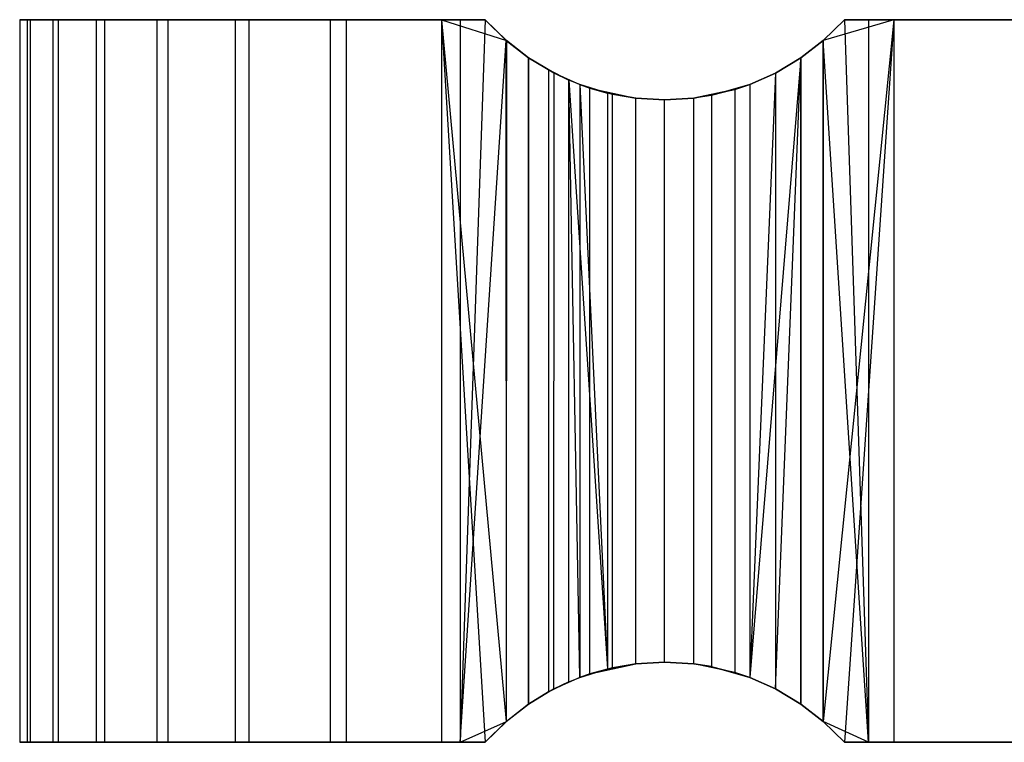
# Model space of a CAD drawing. Extents: x -8.3 to 8.8, y -6 to 6.
# Tile 9 of 177: x -8.3 to -5.9, y -0.9 to 0.9. Entities that reach past the tile are written whole.
import ezdxf

# ---------------------------------------------------------------- set-up
doc = ezdxf.new("R2010")
doc.units = 0
doc.header["$LTSCALE"] = 2.54
doc.layers.get('0').update_dxf_attribs({"linetype": 'CONTINUOUS'})

# ---------------------------------------------------------------- blocks, each defined once
blk = doc.blocks.new('DROPS_COLOR_A_STL')
at = {"color": 0}
for p, q in [((0.1041, 0.9, 45.1607), (0.0852, 0.9, 44.5267)), ((0.0852, 0.9, 44.5267), (0.0852, -0.9, 44.5267)), ((0.0852, 0.9, 44.5267), (0.111, 0.9, 43.8929)), ((0.0852, 0.9, 44.5267), (0.0852, -0.9, 44.5267)), ((0.0852, 0.9, 44.5267), (0.111, 0.9, 43.8929)), ((0.1041, 0.9, 45.1607), (0.0852, 0.9, 44.5267)), ((0.1676, 0.9, 45.7919), (0.1041, 0.9, 45.1607)), ((0.1041, 0.9, 45.1607), (0.1041, -0.9, 45.1607)), ((0.1041, 0.9, 45.1607), (0.1041, -0.9, 45.1607)), ((0.1676, 0.9, 45.7919), (0.1041, 0.9, 45.1607)), ((0.111, 0.9, 43.8929), (0.111, -0.9, 43.8929)), ((0.111, 0.9, 43.8929), (0.1814, 0.9, 43.2625)), ((0.111, 0.9, 43.8929), (0.111, -0.9, 43.8929)), ((0.111, 0.9, 43.8929), (0.1814, 0.9, 43.2625)), ((0.2755, 0.9, 46.417), (0.1676, 0.9, 45.7919)), ((0.1676, 0.9, 45.7919), (0.1676, -0.9, 45.7919)), ((0.1676, 0.9, 45.7919), (0.1676, -0.9, 45.7919)), ((0.2755, 0.9, 46.417), (0.1676, 0.9, 45.7919)), ((0.1814, 0.9, 43.2625), (0.1814, -0.9, 43.2625)), ((0.1814, 0.9, 43.2625), (0.296, 0.9, 42.6386)), ((0.1814, 0.9, 43.2625), (0.1814, -0.9, 43.2625)), ((0.1814, 0.9, 43.2625), (0.296, 0.9, 42.6386)), ((0.4271, 0.9, 47.0329), (0.2755, 0.9, 46.417)), ((0.2755, 0.9, 46.417), (0.2755, -0.9, 46.417)), ((0.2755, 0.9, 46.417), (0.2755, -0.9, 46.417)), ((0.4271, 0.9, 47.0329), (0.2755, 0.9, 46.417)), ((0.296, 0.9, 42.6386), (0.296, -0.9, 42.6386)), ((0.296, 0.9, 42.6386), (0.4542, 0.9, 42.0243)), ((0.296, 0.9, 42.6386), (0.296, -0.9, 42.6386)), ((0.296, 0.9, 42.6386), (0.4542, 0.9, 42.0243)), ((0.6217, 0.9, 47.6367), (0.4271, 0.9, 47.0329)), ((0.4271, 0.9, 47.0329), (0.4271, -0.9, 47.0329)), ((0.4271, 0.9, 47.0329), (0.4271, -0.9, 47.0329)), ((0.6217, 0.9, 47.6367), (0.4271, 0.9, 47.0329)), ((0.4542, 0.9, 42.0243), (0.4542, -0.9, 42.0243)), ((0.4542, 0.9, 42.0243), (0.6554, 0.9, 41.4227)), ((0.4542, 0.9, 42.0243), (0.4542, -0.9, 42.0243)), ((0.4542, 0.9, 42.0243), (0.6554, 0.9, 41.4227)), ((0.8583, 0.9, 48.2252), (0.6217, 0.9, 47.6367)), ((0.6217, 0.9, 47.6367), (0.6217, -0.9, 47.6367)), ((0.6217, 0.9, 47.6367), (0.6217, -0.9, 47.6367)), ((0.8583, 0.9, 48.2252), (0.6217, 0.9, 47.6367)), ((0.6554, 0.9, 41.4227), (0.6554, -0.9, 41.4227)), ((0.6554, 0.9, 41.4227), (0.8984, 0.9, 40.8368)), ((0.6554, 0.9, 41.4227), (0.6554, -0.9, 41.4227)), ((0.6554, 0.9, 41.4227), (0.8984, 0.9, 40.8368)), ((1.1358, 0.9, 48.7956), (0.8583, 0.9, 48.2252)), ((0.8583, 0.9, 48.2252), (0.8583, -0.9, 48.2252)), ((0.8583, 0.9, 48.2252), (0.8583, -0.9, 48.2252)), ((1.1358, 0.9, 48.7956), (0.8583, 0.9, 48.2252)), ((0.8984, 0.9, 40.8368), (0.8984, -0.9, 40.8368)), ((0.8984, 0.9, 40.8368), (1.182, 0.9, 40.2694)), ((0.8984, 0.9, 40.8368), (0.8984, -0.9, 40.8368)), ((0.8984, 0.9, 40.8368), (1.182, 0.9, 40.2694)), ((1.2443, 0.9, 48.994), (1.1358, 0.9, 48.7956)), ((1.1358, 0.9, 48.7956), (1.297, 0.848, 49.0862)), ((1.1358, 0.9, 48.7956), (1.297, 0.848, 49.0862)), ((1.1358, 0.9, 48.7956), (1.2968, -0.8481, 49.0858)), ((1.1358, 0.9, 48.7956), (1.2968, -0.8481, 49.0858)), ((1.1358, 0.9, 48.7956), (1.2443, -0.9, 48.994)), ((1.1358, 0.9, 48.7956), (1.2443, -0.9, 48.994)), ((1.1358, 0.9, 48.7956), (1.1358, -0.9, 48.7956)), ((1.1358, 0.9, 48.7956), (1.1358, -0.9, 48.7956)), ((1.2443, 0.9, 48.994), (1.1358, 0.9, 48.7956)), ((1.182, 0.9, 40.2694), (1.182, -0.9, 40.2694)), ((1.182, 0.9, 40.2694), (1.182, -0.9, 40.2694)), ((1.182, 0.9, 40.2694), (1.2443, 0.9, 40.157)), ((1.2443, 0.9, 40.157), (1.182, -0.9, 40.2694)), ((1.2443, 0.9, 40.157), (1.182, -0.9, 40.2694)), ((1.182, 0.9, 40.2694), (1.2443, 0.9, 40.157)), ((1.297, 0.848, 49.0862), (1.2443, 0.9, 48.994)), ((1.2443, 0.9, 40.157), (1.2968, 0.8481, 40.0651)), ((1.2443, 0.9, 48.994), (1.2443, 0.9, 40.157)), ((1.2443, 0.9, 48.994), (1.2443, 0.9, 40.157)), ((1.297, 0.848, 49.0862), (1.2443, 0.9, 48.994)), ((1.2443, 0.9, 40.157), (1.2968, 0.8481, 40.0651)), ((2.0859, 0.8478, 38.9176), (2.1388, 0.9, 38.8528)), ((2.262, 0.9, 38.7064), (2.0859, 0.8478, 38.9176)), ((2.262, 0.9, 38.7064), (2.0859, 0.8478, 38.9176)), ((2.0859, 0.8478, 38.9176), (2.1388, 0.9, 38.8528)), ((2.262, 0.9, 38.7064), (2.086, -0.8479, 38.9175)), ((2.262, 0.9, 38.7064), (2.086, -0.8479, 38.9175)), ((2.1388, 0.9, 50.2982), (2.086, 0.8479, 50.2335)), ((2.1388, 0.9, 50.2982), (2.086, 0.8479, 50.2335)), ((2.1388, 0.9, 50.2982), (2.1988, 0.9, 50.3702)), ((2.262, 0.9, 38.7064), (2.1388, 0.9, 38.8528)), ((2.1388, 0.9, 38.8528), (2.1388, 0.9, 50.2982)), ((2.262, 0.9, 38.7064), (2.1388, 0.9, 38.8528)), ((2.262, 0.9, 38.7064), (2.1388, -0.9, 38.8528)), ((2.262, 0.9, 38.7064), (2.1388, -0.9, 38.8528)), ((2.1388, 0.9, 50.2982), (2.1988, 0.9, 50.3702)), ((2.1388, 0.9, 50.2982), (2.1988, -0.9, 50.3702)), ((2.1388, 0.9, 50.2982), (2.1988, -0.9, 50.3702)), ((2.1388, 0.9, 38.8528), (2.1388, 0.9, 50.2982)), ((2.1988, 0.9, 50.3702), (2.6241, 0.9, 50.8409)), ((2.1988, 0.9, 50.3702), (2.6241, 0.9, 50.8409)), ((2.1988, 0.9, 50.3702), (2.1988, -0.9, 50.3702)), ((2.1988, 0.9, 50.3702), (2.1988, -0.9, 50.3702)), ((2.6924, 0.9, 38.2404), (2.262, 0.9, 38.7064)), ((2.262, 0.9, 38.7064), (2.262, -0.9, 38.7064)), ((2.6924, 0.9, 38.2404), (2.262, 0.9, 38.7064)), ((2.262, 0.9, 38.7064), (2.262, -0.9, 38.7064)), ((1.182, -0.9, 40.2694), (1.2968, 0.8481, 40.0651)), ((1.182, -0.9, 40.2694), (1.2968, 0.8481, 40.0651)), ((1.297, -0.848, 40.0648), (1.2968, 0.8481, 40.0651)), ((1.2968, 0.8481, 40.0651), (1.3524, 0.8051, 39.9705)), ((1.297, -0.848, 40.0648), (1.2968, 0.8481, 40.0651)), ((1.2968, 0.8481, 40.0651), (1.297, 0.848, 49.0862)), ((1.2968, 0.8481, 40.0651), (1.3524, 0.8051, 39.9705)), ((1.2968, 0.8481, 40.0651), (1.297, 0.848, 49.0862)), ((1.297, 0.848, 49.0862), (1.2968, -0.8481, 49.0858)), ((1.297, 0.848, 49.0862), (1.2968, -0.8481, 49.0858)), ((1.3524, 0.8051, 49.1805), (1.297, 0.848, 49.0862)), ((1.3524, 0.8051, 49.1805), (1.297, 0.848, 49.0862)), ((2.086, 0.8479, 50.2335), (2.0307, 0.8051, 50.1644)), ((2.086, 0.8479, 50.2335), (2.0307, 0.8051, 50.1644)), ((2.0307, 0.8051, 38.9865), (2.0859, 0.8478, 38.9176)), ((2.0307, 0.8051, 38.9865), (2.0859, 0.8478, 38.9176)), ((2.0859, -0.8478, 50.2333), (2.086, 0.8479, 50.2335)), ((2.0859, -0.8478, 50.2333), (2.086, 0.8479, 50.2335)), ((2.0859, 0.8478, 38.9176), (2.086, 0.8479, 50.2335)), ((2.0859, 0.8478, 38.9176), (2.086, 0.8479, 50.2335)), ((2.0859, 0.8478, 38.9176), (2.086, -0.8479, 38.9175)), ((2.0859, 0.8478, 38.9176), (2.086, -0.8479, 38.9175)), ((2.1988, -0.9, 50.3702), (2.086, 0.8479, 50.2335)), ((2.1988, -0.9, 50.3702), (2.086, 0.8479, 50.2335)), ((1.4017, 0.7747, 49.2622), (1.3524, 0.8051, 49.1805)), ((1.3524, 0.8051, 49.1805), (1.3524, -0.8051, 49.1805)), ((1.3524, 0.8051, 49.1805), (1.3524, -0.8051, 49.1805)), ((1.3524, -0.8051, 39.9705), (1.3524, 0.8051, 39.9705)), ((1.3524, 0.8051, 39.9705), (1.4151, 0.7675, 39.8668)), ((1.3524, -0.8051, 39.9705), (1.3524, 0.8051, 39.9705)), ((1.4017, 0.7747, 49.2622), (1.3524, 0.8051, 49.1805)), ((1.4151, 0.7675, 39.8668), (1.3524, 0.8051, 49.1805)), ((1.3524, 0.8051, 39.9705), (1.4151, 0.7675, 39.8668)), ((1.3524, 0.8051, 39.9705), (1.3524, 0.8051, 49.1805)), ((1.4151, 0.7675, 39.8668), (1.3524, 0.8051, 49.1805)), ((1.3524, 0.8051, 39.9705), (1.3524, 0.8051, 49.1805)), ((2.0307, 0.8051, 50.1644), (1.9032, -0.7386, 49.9996)), ((2.0307, 0.8051, 50.1644), (1.9032, -0.7386, 49.9996)), ((2.0307, 0.8051, 50.1644), (1.9672, 0.767, 50.0832)), ((2.0307, 0.8051, 50.1644), (1.9672, 0.767, 50.0832)), ((1.9674, -0.7671, 50.0835), (2.0307, 0.8051, 50.1644)), ((1.9674, -0.7671, 50.0835), (2.0307, 0.8051, 50.1644)), ((1.9674, 0.7671, 39.0675), (2.0307, 0.8051, 38.9865)), ((1.9674, 0.7671, 39.0675), (2.0307, 0.8051, 38.9865)), ((2.0307, -0.8051, 50.1644), (2.0307, 0.8051, 50.1644)), ((2.0307, -0.8051, 50.1644), (2.0307, 0.8051, 50.1644)), ((2.0307, 0.8051, 38.9865), (2.0307, -0.8051, 38.9865)), ((2.0307, 0.8051, 38.9865), (2.0307, -0.8051, 38.9865)), ((2.0307, 0.8051, 38.9865), (2.0307, 0.8051, 50.1644)), ((2.0307, 0.8051, 38.9865), (2.0307, 0.8051, 50.1644)), ((1.4526, 0.7496, 49.3448), (1.4017, 0.7747, 49.2622)), ((1.4017, 0.7747, 49.2622), (1.4019, -0.7745, 49.2626)), ((1.4017, 0.7747, 49.2622), (1.4019, -0.7745, 49.2626)), ((1.4017, 0.7747, 49.2622), (1.4151, 0.7675, 39.8668)), ((1.4017, 0.7747, 49.2622), (1.4151, 0.7675, 39.8668)), ((1.4526, 0.7496, 49.3448), (1.4017, 0.7747, 49.2622)), ((1.4151, 0.7675, 39.8668), (1.4147, -0.7677, 39.8675)), ((1.4151, 0.7675, 39.8668), (1.4147, -0.7677, 39.8675)), ((1.4151, 0.7675, 39.8668), (1.4799, 0.7386, 39.7628)), ((1.4151, 0.7675, 39.8668), (1.4799, 0.7386, 39.7628)), ((1.4151, 0.7675, 39.8668), (1.4799, 0.7386, 49.3882)), ((1.4151, 0.7675, 39.8668), (1.4799, 0.7386, 49.3882)), ((1.4151, 0.7675, 39.8668), (1.4526, 0.7496, 49.3448)), ((1.4151, 0.7675, 39.8668), (1.4526, 0.7496, 49.3448)), ((1.9032, 0.7386, 39.1514), (1.9674, 0.7671, 39.0675)), ((1.9032, 0.7386, 39.1514), (1.9674, 0.7671, 39.0675)), ((1.9672, 0.767, 50.0832), (1.9032, -0.7386, 49.9996)), ((1.9672, 0.767, 50.0832), (1.9032, -0.7386, 49.9996)), ((1.9672, 0.767, 50.0832), (1.9032, 0.7386, 49.9996)), ((1.9672, 0.767, 50.0832), (1.9032, 0.7386, 49.9996)), ((1.9674, 0.7671, 39.0675), (1.9672, -0.767, 39.0677)), ((1.9674, 0.7671, 39.0675), (1.9672, -0.767, 39.0677)), ((1.9674, 0.7671, 39.0675), (1.9672, 0.767, 50.0832)), ((1.9674, 0.7671, 39.0675), (1.9672, 0.767, 50.0832)), ((1.4799, 0.7386, 49.3882), (1.4526, 0.7496, 49.3448)), ((1.4526, 0.7496, 49.3448), (1.5486, -0.7173, 49.495)), ((1.4528, -0.7495, 49.345), (1.4526, 0.7496, 49.3448)), ((1.4528, -0.7495, 49.345), (1.4526, 0.7496, 49.3448)), ((1.48, -0.7385, 49.3883), (1.4526, 0.7496, 49.3448)), ((1.48, -0.7385, 49.3883), (1.4526, 0.7496, 49.3448)), ((1.4526, 0.7496, 49.3448), (1.5486, -0.7173, 49.495)), ((1.4799, 0.7386, 49.3882), (1.4526, 0.7496, 49.3448)), ((1.5489, 0.7172, 49.4955), (1.4799, 0.7386, 49.3882)), ((1.4799, 0.7386, 49.3882), (1.5486, -0.7173, 49.495)), ((1.4799, 0.7386, 49.3882), (1.5486, -0.7173, 49.495)), ((1.4799, 0.7386, 39.7628), (1.4801, -0.7385, 39.7626)), ((1.4799, 0.7386, 39.7628), (1.4801, -0.7385, 39.7626)), ((1.4799, 0.7386, 39.7628), (1.5049, 0.7298, 39.7236)), ((1.5049, 0.7298, 39.7236), (1.4799, 0.7386, 49.3882)), ((1.5489, 0.7172, 49.4955), (1.4799, 0.7386, 49.3882)), ((1.4799, 0.7386, 39.7628), (1.5049, 0.7298, 39.7236)), ((1.4799, 0.7386, 39.7628), (1.4799, 0.7386, 49.3882)), ((1.5049, 0.7298, 39.7236), (1.4799, 0.7386, 49.3882)), ((1.4799, 0.7386, 39.7628), (1.4799, 0.7386, 49.3882)), ((1.9032, 0.7386, 49.9996), (1.8077, 0.7114, 49.8708)), ((1.9032, 0.7386, 39.1514), (1.8077, 0.7114, 49.8708)), ((1.9032, 0.7386, 49.9996), (1.8077, 0.7114, 49.8708)), ((1.9032, 0.7386, 39.1514), (1.8077, 0.7114, 49.8708)), ((1.8656, 0.7258, 39.2016), (1.9032, 0.7386, 39.1514)), ((1.8656, 0.7258, 39.2016), (1.9032, 0.7386, 39.1514)), ((1.9032, 0.7386, 49.9996), (1.9032, -0.7386, 49.9996)), ((1.9032, 0.7386, 49.9996), (1.9032, -0.7386, 49.9996)), ((1.9032, 0.7386, 39.1514), (1.9032, -0.7386, 39.1514)), ((1.9032, 0.7386, 39.1514), (1.9032, -0.7386, 39.1514)), ((1.9032, 0.7386, 39.1514), (1.9032, 0.7386, 49.9996)), ((1.9032, 0.7386, 39.1514), (1.9032, 0.7386, 49.9996)), ((1.505, -0.7297, 39.7234), (1.5049, 0.7298, 39.7236)), ((1.505, -0.7297, 39.7234), (1.5049, 0.7298, 39.7236)), ((1.5049, 0.7298, 39.7236), (1.5615, 0.7143, 39.6362)), ((1.5049, 0.7298, 39.7236), (1.5615, 0.7143, 39.6362)), ((1.5049, 0.7298, 39.7236), (1.6196, 0.7043, 49.6022)), ((1.5049, 0.7298, 39.7236), (1.6196, 0.7043, 49.6022)), ((1.5049, 0.7298, 39.7236), (1.5489, 0.7172, 49.4955)), ((1.5049, 0.7298, 39.7236), (1.5489, 0.7172, 49.4955)), ((1.5489, 0.7172, 49.4955), (1.5486, -0.7173, 49.495)), ((1.5489, 0.7172, 49.4955), (1.5486, -0.7173, 49.495)), ((1.6196, 0.7043, 49.6022), (1.5489, 0.7172, 49.4955)), ((1.6196, 0.7043, 49.6022), (1.5489, 0.7172, 49.4955)), ((1.5615, 0.7143, 39.6362), (1.6196, 0.7043, 39.5488)), ((1.5617, -0.7142, 39.6359), (1.5615, 0.7143, 39.6362)), ((1.5617, -0.7142, 39.6359), (1.5615, 0.7143, 39.6362)), ((1.5615, 0.7143, 39.6362), (1.6196, 0.7043, 39.5488)), ((1.5615, 0.7143, 39.6362), (1.6196, 0.7043, 49.6022)), ((1.5615, 0.7143, 39.6362), (1.6196, 0.7043, 49.6022)), ((1.7635, 0.7043, 39.3415), (1.8656, 0.7258, 39.2016)), ((1.8656, 0.7258, 39.2016), (1.7635, 0.7043, 49.8094)), ((1.7635, 0.7043, 39.3415), (1.8656, 0.7258, 39.2016)), ((1.8656, 0.7258, 39.2016), (1.7635, 0.7043, 49.8094)), ((1.8077, 0.7114, 49.8708), (1.7635, 0.7043, 49.8094)), ((1.8077, 0.7114, 49.8708), (1.7635, 0.7043, 49.8094)), ((1.8656, 0.7258, 39.2016), (1.8077, 0.7114, 49.8708)), ((1.8656, 0.7258, 39.2016), (1.8077, 0.7114, 49.8708)), ((1.8077, 0.7114, 49.8708), (1.8077, -0.7114, 49.8708)), ((1.8077, 0.7114, 49.8708), (1.8077, -0.7114, 49.8708)), ((1.8656, 0.7258, 39.2016), (1.8656, -0.7258, 39.2016)), ((1.8656, 0.7258, 39.2016), (1.8656, -0.7258, 39.2016)), ((1.6196, -0.7043, 49.6022), (1.6196, 0.7043, 49.6022)), ((1.6196, -0.7043, 49.6022), (1.6196, 0.7043, 49.6022)), ((1.6907, 0.7, 49.7061), (1.6196, 0.7043, 49.6022)), ((1.6196, -0.7043, 39.5488), (1.6196, 0.7043, 39.5488)), ((1.6196, -0.7043, 39.5488), (1.6196, 0.7043, 39.5488)), ((1.6196, 0.7043, 39.5488), (1.6909, 0.7, 39.4446)), ((1.6196, 0.7043, 39.5488), (1.6196, 0.7043, 49.6022)), ((1.6907, 0.7, 49.7061), (1.6196, 0.7043, 49.6022)), ((1.6196, 0.7043, 39.5488), (1.6909, 0.7, 39.4446)), ((1.6196, 0.7043, 39.5488), (1.6196, 0.7043, 49.6022)), ((1.7635, 0.7043, 49.8094), (1.6907, 0.7, 49.7061)), ((1.7635, 0.7043, 49.8094), (1.6907, 0.7, 49.7061)), ((1.6909, -0.7, 49.7063), (1.6907, 0.7, 49.7061)), ((1.6909, -0.7, 49.7063), (1.6907, 0.7, 49.7061)), ((1.6907, -0.7, 39.4449), (1.6909, 0.7, 39.4446)), ((1.6907, -0.7, 39.4449), (1.6909, 0.7, 39.4446)), ((1.6909, 0.7, 39.4446), (1.6907, 0.7, 49.7061)), ((1.6909, 0.7, 39.4446), (1.6907, 0.7, 49.7061)), ((1.6909, 0.7, 39.4446), (1.7635, 0.7043, 39.3415)), ((1.6909, 0.7, 39.4446), (1.7635, 0.7043, 39.3415)), ((1.7635, -0.7043, 49.8094), (1.7635, 0.7043, 49.8094)), ((1.7635, -0.7043, 49.8094), (1.7635, 0.7043, 49.8094)), ((1.7635, -0.7043, 39.3415), (1.7635, 0.7043, 39.3415)), ((1.7635, -0.7043, 39.3415), (1.7635, 0.7043, 39.3415)), ((1.7635, 0.7043, 39.3415), (1.7635, 0.7043, 49.8094)), ((1.7635, 0.7043, 39.3415), (1.7635, 0.7043, 49.8094)), ((1.505, -0.7297, 39.7234), (1.6196, -0.7043, 49.6022)), ((1.505, -0.7297, 39.7234), (1.6196, -0.7043, 49.6022)), ((1.5486, -0.7173, 49.495), (1.6196, -0.7043, 49.6022)), ((1.5486, -0.7173, 49.495), (1.6196, -0.7043, 49.6022)), ((1.6196, -0.7043, 39.5488), (1.5617, -0.7142, 39.6359)), ((1.5617, -0.7142, 39.6359), (1.6196, -0.7043, 49.6022)), ((1.5617, -0.7142, 39.6359), (1.6196, -0.7043, 49.6022)), ((1.6196, -0.7043, 39.5488), (1.5617, -0.7142, 39.6359)), ((1.6196, -0.7043, 49.6022), (1.6909, -0.7, 49.7063)), ((1.6907, -0.7, 39.4449), (1.6196, -0.7043, 39.5488)), ((1.6907, -0.7, 39.4449), (1.6196, -0.7043, 39.5488)), ((1.6196, -0.7043, 49.6022), (1.6909, -0.7, 49.7063)), ((1.6196, -0.7043, 49.6022), (1.6196, -0.7043, 39.5488)), ((1.6196, -0.7043, 49.6022), (1.6196, -0.7043, 39.5488)), ((1.7635, -0.7043, 39.3415), (1.6907, -0.7, 39.4449)), ((1.6909, -0.7, 49.7063), (1.6907, -0.7, 39.4449)), ((1.6909, -0.7, 49.7063), (1.6907, -0.7, 39.4449)), ((1.7635, -0.7043, 39.3415), (1.6907, -0.7, 39.4449)), ((1.6909, -0.7, 49.7063), (1.7635, -0.7043, 49.8094)), ((1.6909, -0.7, 49.7063), (1.7635, -0.7043, 49.8094)), ((1.7635, -0.7043, 49.8094), (1.8077, -0.7114, 49.8708)), ((1.8656, -0.7258, 39.2016), (1.7635, -0.7043, 39.3415)), ((1.8077, -0.7114, 49.8708), (1.7635, -0.7043, 39.3415)), ((1.8656, -0.7258, 39.2016), (1.7635, -0.7043, 39.3415)), ((1.7635, -0.7043, 49.8094), (1.8077, -0.7114, 49.8708)), ((1.7635, -0.7043, 49.8094), (1.7635, -0.7043, 39.3415)), ((1.8077, -0.7114, 49.8708), (1.7635, -0.7043, 39.3415)), ((1.7635, -0.7043, 49.8094), (1.7635, -0.7043, 39.3415)), ((1.48, -0.7385, 49.3883), (1.5486, -0.7173, 49.495)), ((1.48, -0.7385, 49.3883), (1.5486, -0.7173, 49.495)), ((1.4801, -0.7385, 39.7626), (1.5486, -0.7173, 49.495)), ((1.4801, -0.7385, 39.7626), (1.5486, -0.7173, 49.495)), ((1.505, -0.7297, 39.7234), (1.4801, -0.7385, 39.7626)), ((1.505, -0.7297, 39.7234), (1.4801, -0.7385, 39.7626)), ((1.5617, -0.7142, 39.6359), (1.505, -0.7297, 39.7234)), ((1.5617, -0.7142, 39.6359), (1.505, -0.7297, 39.7234)), ((1.505, -0.7297, 39.7234), (1.5486, -0.7173, 49.495)), ((1.505, -0.7297, 39.7234), (1.5486, -0.7173, 49.495)), ((1.8077, -0.7114, 49.8708), (1.9032, -0.7386, 49.9996)), ((1.8077, -0.7114, 49.8708), (1.9032, -0.7386, 49.9996)), ((1.8077, -0.7114, 49.8708), (1.9032, -0.7386, 39.1514)), ((1.8077, -0.7114, 49.8708), (1.9032, -0.7386, 39.1514)), ((1.8077, -0.7114, 49.8708), (1.8656, -0.7258, 39.2016)), ((1.8077, -0.7114, 49.8708), (1.8656, -0.7258, 39.2016)), ((1.9032, -0.7386, 39.1514), (1.8656, -0.7258, 39.2016)), ((1.9032, -0.7386, 39.1514), (1.8656, -0.7258, 39.2016)), ((1.4019, -0.7745, 49.2626), (1.4528, -0.7495, 49.345)), ((1.4019, -0.7745, 49.2626), (1.4528, -0.7495, 49.345)), ((1.4801, -0.7385, 39.7626), (1.4147, -0.7677, 39.8675)), ((1.4801, -0.7385, 39.7626), (1.4147, -0.7677, 39.8675)), ((1.48, -0.7385, 49.3883), (1.4147, -0.7677, 39.8675)), ((1.48, -0.7385, 49.3883), (1.4147, -0.7677, 39.8675)), ((1.4528, -0.7495, 49.345), (1.4147, -0.7677, 39.8675)), ((1.4528, -0.7495, 49.345), (1.4147, -0.7677, 39.8675)), ((1.4528, -0.7495, 49.345), (1.48, -0.7385, 49.3883)), ((1.4528, -0.7495, 49.345), (1.48, -0.7385, 49.3883)), ((1.4801, -0.7385, 39.7626), (1.48, -0.7385, 49.3883)), ((1.4801, -0.7385, 39.7626), (1.48, -0.7385, 49.3883)), ((1.9032, -0.7386, 49.9996), (1.9674, -0.7671, 50.0835)), ((1.9672, -0.767, 39.0677), (1.9032, -0.7386, 39.1514)), ((1.9032, -0.7386, 49.9996), (1.9674, -0.7671, 50.0835)), ((1.9032, -0.7386, 49.9996), (1.9032, -0.7386, 39.1514)), ((1.9672, -0.767, 39.0677), (1.9032, -0.7386, 39.1514)), ((1.9032, -0.7386, 49.9996), (1.9032, -0.7386, 39.1514)), ((1.4147, -0.7677, 39.8675), (1.3524, -0.8051, 39.9705)), ((1.4147, -0.7677, 39.8675), (1.3524, -0.8051, 39.9705)), ((1.3524, -0.8051, 49.1805), (1.4019, -0.7745, 49.2626)), ((1.4019, -0.7745, 49.2626), (1.3524, -0.8051, 39.9705)), ((1.3524, -0.8051, 49.1805), (1.4019, -0.7745, 49.2626)), ((1.4019, -0.7745, 49.2626), (1.3524, -0.8051, 39.9705)), ((1.4019, -0.7745, 49.2626), (1.4147, -0.7677, 39.8675)), ((1.4019, -0.7745, 49.2626), (1.4147, -0.7677, 39.8675)), ((2.0307, -0.8051, 38.9865), (1.9672, -0.767, 39.0677)), ((1.9674, -0.7671, 50.0835), (1.9672, -0.767, 39.0677)), ((2.0307, -0.8051, 38.9865), (1.9672, -0.767, 39.0677)), ((1.9674, -0.7671, 50.0835), (1.9672, -0.767, 39.0677)), ((1.9674, -0.7671, 50.0835), (2.0307, -0.8051, 50.1644)), ((1.9674, -0.7671, 50.0835), (2.0307, -0.8051, 50.1644)), ((1.2968, -0.8481, 49.0858), (1.3524, -0.8051, 49.1805)), ((1.2968, -0.8481, 49.0858), (1.3524, -0.8051, 49.1805)), ((1.3524, -0.8051, 39.9705), (1.297, -0.848, 40.0648)), ((1.3524, -0.8051, 39.9705), (1.297, -0.848, 40.0648)), ((1.3524, -0.8051, 49.1805), (1.3524, -0.8051, 39.9705)), ((1.3524, -0.8051, 49.1805), (1.3524, -0.8051, 39.9705)), ((2.0307, -0.8051, 50.1644), (2.0859, -0.8478, 50.2333)), ((2.086, -0.8479, 38.9175), (2.0307, -0.8051, 38.9865)), ((2.0307, -0.8051, 50.1644), (2.0859, -0.8478, 50.2333)), ((2.0307, -0.8051, 50.1644), (2.0307, -0.8051, 38.9865)), ((2.086, -0.8479, 38.9175), (2.0307, -0.8051, 38.9865)), ((2.0307, -0.8051, 50.1644), (2.0307, -0.8051, 38.9865)), ((1.182, -0.9, 40.2694), (1.297, -0.848, 40.0648)), ((1.182, -0.9, 40.2694), (1.297, -0.848, 40.0648)), ((1.297, -0.848, 40.0648), (1.2443, -0.9, 40.157)), ((1.297, -0.848, 40.0648), (1.2443, -0.9, 40.157)), ((1.2443, -0.9, 48.994), (1.2968, -0.8481, 49.0858)), ((1.2443, -0.9, 48.994), (1.2968, -0.8481, 49.0858)), ((1.2968, -0.8481, 49.0858), (1.297, -0.848, 40.0648)), ((1.2968, -0.8481, 49.0858), (1.297, -0.848, 40.0648)), ((2.0859, -0.8478, 50.2333), (2.1388, -0.9, 50.2982)), ((2.1988, -0.9, 50.3702), (2.0859, -0.8478, 50.2333)), ((2.1988, -0.9, 50.3702), (2.0859, -0.8478, 50.2333)), ((2.0859, -0.8478, 50.2333), (2.1388, -0.9, 50.2982)), ((2.0859, -0.8478, 50.2333), (2.086, -0.8479, 38.9175)), ((2.0859, -0.8478, 50.2333), (2.086, -0.8479, 38.9175)), ((2.1388, -0.9, 38.8528), (2.086, -0.8479, 38.9175)), ((2.1388, -0.9, 38.8528), (2.086, -0.8479, 38.9175)), ((0.0852, -0.9, 44.5267), (0.1041, -0.9, 45.1607)), ((0.111, -0.9, 43.8929), (0.0852, -0.9, 44.5267)), ((0.0852, -0.9, 44.5267), (0.1041, -0.9, 45.1607)), ((0.111, -0.9, 43.8929), (0.0852, -0.9, 44.5267)), ((0.1041, -0.9, 45.1607), (0.1676, -0.9, 45.7919)), ((0.1041, -0.9, 45.1607), (0.1676, -0.9, 45.7919)), ((0.1814, -0.9, 43.2625), (0.111, -0.9, 43.8929)), ((0.1814, -0.9, 43.2625), (0.111, -0.9, 43.8929)), ((0.1676, -0.9, 45.7919), (0.2755, -0.9, 46.417)), ((0.1676, -0.9, 45.7919), (0.2755, -0.9, 46.417)), ((0.296, -0.9, 42.6386), (0.1814, -0.9, 43.2625)), ((0.296, -0.9, 42.6386), (0.1814, -0.9, 43.2625)), ((0.2755, -0.9, 46.417), (0.4271, -0.9, 47.0329)), ((0.2755, -0.9, 46.417), (0.4271, -0.9, 47.0329)), ((0.4542, -0.9, 42.0243), (0.296, -0.9, 42.6386)), ((0.4542, -0.9, 42.0243), (0.296, -0.9, 42.6386)), ((0.4271, -0.9, 47.0329), (0.6217, -0.9, 47.6367)), ((0.4271, -0.9, 47.0329), (0.6217, -0.9, 47.6367)), ((0.6554, -0.9, 41.4227), (0.4542, -0.9, 42.0243)), ((0.6554, -0.9, 41.4227), (0.4542, -0.9, 42.0243)), ((0.6217, -0.9, 47.6367), (0.8583, -0.9, 48.2252)), ((0.6217, -0.9, 47.6367), (0.8583, -0.9, 48.2252)), ((0.8984, -0.9, 40.8368), (0.6554, -0.9, 41.4227)), ((0.8984, -0.9, 40.8368), (0.6554, -0.9, 41.4227)), ((0.8583, -0.9, 48.2252), (1.1358, -0.9, 48.7956)), ((0.8583, -0.9, 48.2252), (1.1358, -0.9, 48.7956)), ((1.182, -0.9, 40.2694), (0.8984, -0.9, 40.8368)), ((1.182, -0.9, 40.2694), (0.8984, -0.9, 40.8368)), ((1.1358, -0.9, 48.7956), (1.2443, -0.9, 48.994)), ((1.1358, -0.9, 48.7956), (1.2443, -0.9, 48.994)), ((1.2443, -0.9, 40.157), (1.182, -0.9, 40.2694)), ((1.2443, -0.9, 40.157), (1.182, -0.9, 40.2694)), ((1.2443, -0.9, 40.157), (1.2443, -0.9, 48.994)), ((1.2443, -0.9, 40.157), (1.2443, -0.9, 48.994)), ((2.1988, -0.9, 50.3702), (2.1388, -0.9, 50.2982)), ((2.1388, -0.9, 50.2982), (2.1388, -0.9, 38.8528)), ((2.1388, -0.9, 38.8528), (2.262, -0.9, 38.7064)), ((2.1988, -0.9, 50.3702), (2.1388, -0.9, 50.2982)), ((2.1388, -0.9, 38.8528), (2.262, -0.9, 38.7064)), ((2.1388, -0.9, 50.2982), (2.1388, -0.9, 38.8528)), ((2.6241, -0.9, 50.8409), (2.1988, -0.9, 50.3702)), ((2.6241, -0.9, 50.8409), (2.1988, -0.9, 50.3702)), ((2.262, -0.9, 38.7064), (2.6924, -0.9, 38.2404)), ((2.262, -0.9, 38.7064), (2.6924, -0.9, 38.2404))]:
    blk.add_line(p, q, dxfattribs=at)
blk = doc.blocks.new('GROUP_1')
at = {"color": 0}
blk.add_blockref('DROPS_COLOR_A_STL', (-0.0852, 5.9985, -1.8001), dxfattribs=at)

msp = doc.modelspace()

# ---------------------------------------------------------------- block references
at = {"color": 0}
msp.add_blockref('GROUP_1', (-8.3148, -5.9985, 1.8001), dxfattribs=at)

doc.saveas('drawing.dxf')
